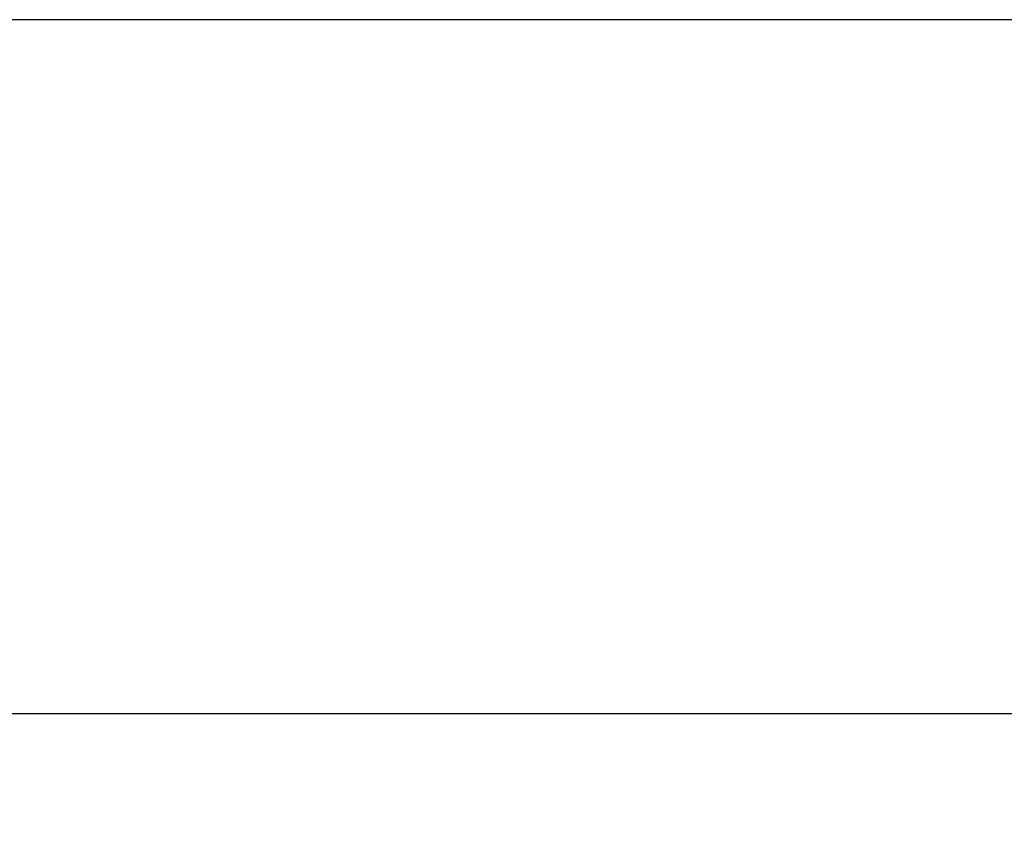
# Model space of a CAD drawing. Header units: inches. Extents: x 0 to 200, y 0 to 130.
# Tile 60 of 91: x 57.95 to 62.41, y 92.99 to 96.72. Entities that reach past the tile are written whole.
import ezdxf

# ---------------------------------------------------------------- set-up
doc = ezdxf.new("R2010")
doc.units = ezdxf.units.IN
doc.header["$LTSCALE"] = 11.011777
doc.header["$MEASUREMENT"] = 0
doc.layers.get('0').update_dxf_attribs({"linetype": 'CONTINUOUS'})
doc.layers.add('DIMENSIONS', color=7, linetype='CONTINUOUS')
doc.styles.get("Standard").update_dxf_attribs({"font": 'arial.ttf'})
doc.dimstyles.new('DIMSTYLE_1', dxfattribs={"dimtxt": 0.883298, "dimasz": 1.17773, "dimexe": 0.09, "dimexo": 0.07, "dimgap": 0.0375, "dimtad": 0, "dimtih": 1, "dimtoh": 1, "dimzin": 4, "dimdsep": 46, "dimtxsty": 'Standard', "dimblk": '_FILLED', "dimblk1": '_FILLED', "dimblk2": '_FILLED', "dimcen": 0.09, "dimazin": 1, "dimtfac": 1, "dimtofl": 0, "dimtmove": 0, "dimatfit": 3, "dimldrblk": '_FILLED', "dimfxl": 0, "dimtolj": 1, "dimtzin": 4, "dimarcsym": 0})

# ---------------------------------------------------------------- blocks, each defined once
blk = doc.blocks.new('_FILLED')
at = {"color": 0, "linetype": 'ByBlock'}
blk.add_solid([(0, 0), (-1, 0.2), (-1, -0.2)], dxfattribs=at)
blk = doc.blocks.new('*D16')
at = {"layer": 'DIMENSIONS', "color": 2, "linetype": 'Continuous'}
for p, q in [((44.1776, 92.763), (44.1776, 95.2682)), ((44.1776, 95.2682), (45.2081, 95.2682)), ((43.1176, 91.638), (46.3925, 91.638)), ((44.1776, 91.638), (44.1776, 89.2825))]:
    blk.add_line(p, q, dxfattribs=at)
at = {"layer": 'DIMENSIONS', "color": 2, "linetype": 'Continuous', "xscale": 1.1777301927, "yscale": 1.1777301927, "zscale": 1.1777301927}
for p, rotation in [((44.1776, 92.763), 270), ((44.1776, 91.638), 90)]:
    blk.add_blockref('_FILLED', p, dxfattribs=dict(at, rotation=rotation))
at = {"layer": 'DIMENSIONS', "color": 2, "linetype": 'Continuous', "insert": (45.6497, 95.7098), "char_height": 0.8833, "width": 2.400337, "attachment_point": 1, "line_spacing_factor": 0.9}
blk.add_mtext('1.13', dxfattribs=at)

msp = doc.modelspace()

# ---------------------------------------------------------------- linework, layer by layer
at = {"color": 7, "linetype": 'Continuous'}
for p, q in [((90.0677, 96.7174), (34.7587, 96.7174)), ((33.9501, 93.5716), (90.8763, 93.5716))]:
    msp.add_line(p, q, dxfattribs=at)

# ---------------------------------------------------------------- dimensions: what is measured, and where the dimension line sits
at = {"layer": 'DIMENSIONS', "color": 2, "linetype": 'Continuous'}
dim = msp.add_linear_dim(base=(44.1775808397, 92.7629779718), p1=(46.4624723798, 91.6379779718), p2=(61.4337176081, 92.7629779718), angle=90, dimstyle='DIMSTYLE_1', dxfattribs=at)
dim.commit()
dim.dimension.update_dxf_attribs({"geometry": '*D16', "text_midpoint": (46.8881696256, 95.263261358), "dimtype": 160})

doc.saveas('drawing.dxf')
